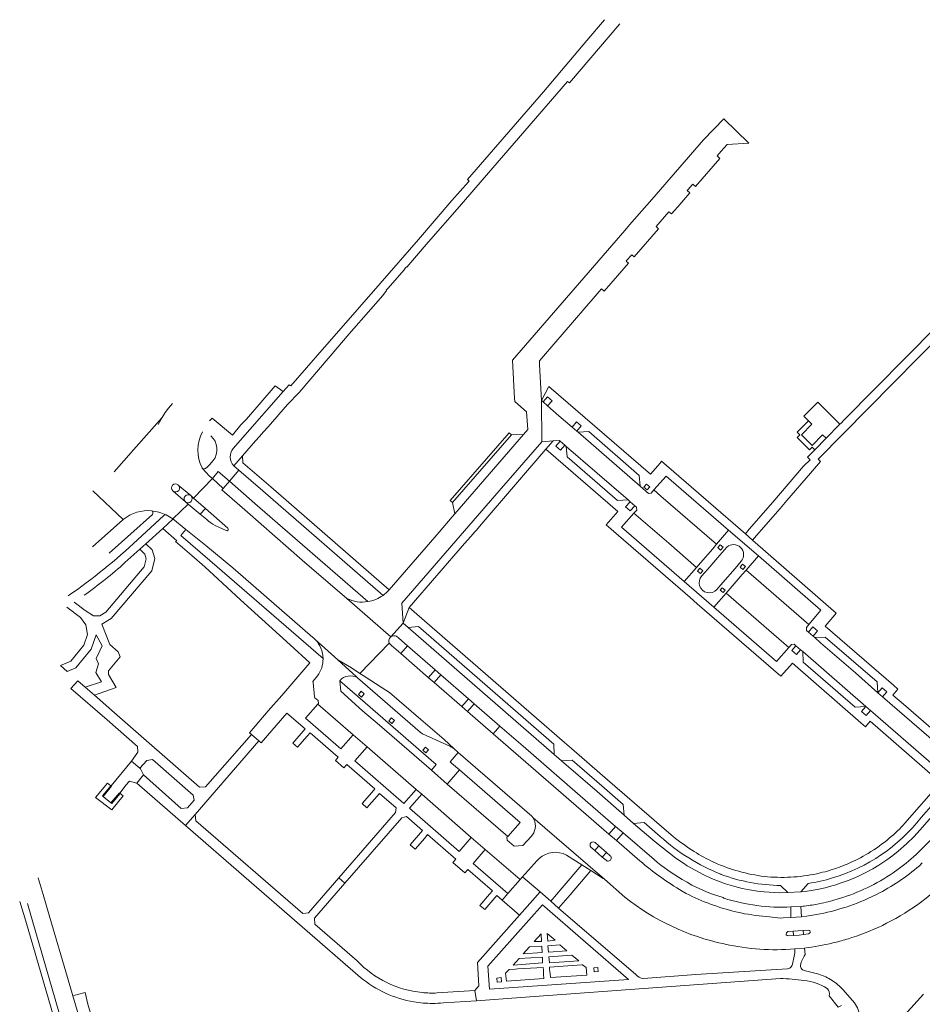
# Model space of a CAD drawing. Extents: x 152048 to 156914, y 461460 to 468786.
# Tile 58 of 256: x 155435 to 155654, y 462729 to 462969. Entities that reach past the tile are written whole.
import ezdxf

# ---------------------------------------------------------------- set-up
doc = ezdxf.new("R2010")
doc.units = 0
doc.header["$LTSCALE"] = 0.75
for name, color, linetype, lineweight in [('B-RO-VH-VERHARDING_ASFALT-GV', 251, 'CONTINUOUS', 18), ('B-RO-VH-VERHARDING_BETON-GV', 251, 'CONTINUOUS', 18), ('B-RO-VH-VERHARDING_BETONSTRAATSTEEN-GV', 251, 'CONTINUOUS', 18), ('B-RO-VH-VERHARDING_FUNDERING_ZAND-GV', 251, 'CONTINUOUS', 18), ('B-RO-VH-VERHARDING_GRASBETONSTEEN-GV', 251, 'CONTINUOUS', 18), ('B-RO-VH-VERHARDING_SIERBESTRATING-GV', 251, 'CONTINUOUS', 18), ('B-RO-VH-VERHARDING_STRAATBAKSTEEN-GV', 251, 'CONTINUOUS', 18), ('B-RO-VH-VERHARDING_TEGEL-GV', 251, 'CONTINUOUS', 18)]:
    doc.layers.add(name, color=color, linetype=linetype, lineweight=lineweight)

msp = doc.modelspace()

# ---------------------------------------------------------------- linework, layer by layer
at = {"layer": 'B-RO-VH-VERHARDING_ASFALT-GV'}
for points in [[(155458.023, 462858.647), (155462.715, 462863.999), (155469.632, 462871.88), (155470.387, 462873.037), (155471.198, 462874.156), (155472.213, 462875.294)], [(155468.713, 462870.195), (155469.632, 462871.88), (155462.715, 462863.999), (155458.023, 462858.647)], [(155473.539, 462855.49), (155473.589, 462855.447), (155476.606, 462852.868), (155477.282, 462852.281), (155481.885, 462856.995), (155481.194, 462857.629), (155479.408, 462859.557), (155479.376, 462859.591)], [(155525.169, 462818.461), (155525.239, 462818.533), (155514.58, 462827.861), (155514.559, 462827.879), (155503.74, 462837.21), (155490.43, 462848.878), (155484.196, 462854.268), (155484.479, 462854.615), (155481.885, 462856.995), (155477.282, 462852.281), (155480.199, 462849.749), (155485.632, 462844.94)], [(155476.606, 462852.868), (155473.589, 462855.447)], [(155452.695, 462840.412), (155460.062, 462846.984), (155460.145, 462847.052), (155452.772, 462854.037)], [(155452.772, 462854.037), (155460.145, 462847.052)], [(155472.263, 462847.195), (155475.988, 462850.78), (155475.324, 462851.333), (155472.359, 462853.961), (155472.239, 462854.067)], [(155472.359, 462853.961), (155475.324, 462851.333)], [(155480.491, 462847.039), (155478.943, 462848.32), (155475.988, 462850.78), (155472.263, 462847.195), (155475.41, 462844.662), (155480.282, 462840.723), (155486.88, 462835.3), (155506.34, 462818.39)], [(155485.236, 462844.37), (155482.537, 462845.597)], [(155506.907, 462817.85), (155512.384, 462812.908), (155515.681, 462810.972), (155517.746, 462809.64), (155524.886, 462816.986)], [(155580.112, 462769.012), (155578.312, 462770.572), (155550.163, 462794.962), (155543.898, 462800.39), (155542.542, 462801.565), (155535.793, 462807.412), (155534.376, 462808.64), (155527.658, 462814.46), (155525.415, 462816.404), (155524.886, 462816.986), (155517.746, 462809.64), (155518.528, 462809.136), (155523.199, 462806.123), (155524.948, 462804.995), (155532.547, 462798.411), (155538.198, 462793.562), (155540.56, 462791.36), (155541.63, 462790.434), (155559.573, 462774.907), (155559.755, 462774.655), (155565.639, 462769.63), (155577.187, 462759.637), (155582.201, 462755.271)], [(155517.09, 462739.75), (155506.8, 462748.66), (155506.7, 462750.14), (155514.102, 462758.693), (155512.63, 462759.955), (155505.26, 462751.44), (155503.83, 462751.295), (155477.82, 462773.83), (155477.65, 462775.32), (155475.359, 462772.678), (155517.93, 462735.761)], [(155574.979, 462768.507), (155575.87, 462767.728), (155577.678, 462766.146), (155578.6, 462765.34)], [(155585.82, 462764.071), (155580.112, 462769.012)], [(155576.68, 462765.017), (155574.854, 462766.601), (155573.92, 462767.41)], [(155577.601, 462764.221), (155576.68, 462765.017)], [(155654.5, 462763.581), (155653.79, 462762.891)], [(155584.84, 462736.44), (155566.055, 462752.586), (155564.15, 462754.28), (155561.572, 462756.535), (155556.593, 462750.883), (155546.33, 462739.4), (155546.68, 462733.66), (155545.729, 462732.55), (155546.12, 462730.07), (155556.87, 462730.832), (155619.977, 462735.46)], [(155597.05, 462756.14), (155596.13, 462756.681)], [(155643.39, 462755.911), (155642.15, 462755.301)], [(155609.53, 462751.601), (155609.19, 462751.67)], [(155627.83, 462750.851), (155626.32, 462750.62), (155625.14, 462750.51), (155622.515, 462750.317), (155620.64, 462750.22), (155620.13, 462750.15), (155616.63, 462750.521)], [(155632.76, 462744.131), (155633.98, 462744.421)], [(155606.29, 462743.891), (155606.54, 462743.82)], [(155623.479, 462742.658), (155625.842, 462742.886)], [(155626.029, 462741.335), (155625.842, 462742.886), (155623.479, 462742.658), (155623.49, 462741.723)], [(155624.899, 462738.656), (155625.045, 462739.474)], [(155621.718, 462737.83), (155599.426, 462736.416)], [(155629.343, 462736.52), (155626.068, 462737.365)], [(155599.426, 462736.416), (155586.7, 462735.491)], [(155538.04, 462729.561), (155546.12, 462730.07), (155545.729, 462732.55), (155536.55, 462731.96)], [(155637.988, 462729.592), (155635.252, 462732.722)], [(155631.834, 462731.285), (155634.022, 462728.529), (155634.885, 462728.943)]]:
    msp.add_lwpolyline(points, dxfattribs=at)
for points in [[(155479.376, 462859.591, -0.2410277), (155479.464, 462868.395)], [(155472.239, 462854.067, -0.9515234), (155473.539, 462855.49)], [(155473.589, 462855.447, -0.9528741), (155472.359, 462853.961)], [(155475.324, 462851.333, -0.9694623), (155476.606, 462852.868)], [(155460.145, 462847.052, -0.0051067), (155460.391, 462847.243)], [(155460.391, 462847.243, -0.182178), (155467.043, 462849.189)], [(155467.043, 462849.189, -0.074169), (155470.615, 462848.188)], [(155470.615, 462848.188, -0.0578489), (155472.263, 462847.195)], [(155482.537, 462845.597, -0.0665054), (155480.491, 462847.039)], [(155485.632, 462844.94, -0.9024991), (155485.236, 462844.37)], [(155506.34, 462818.39, -0.028009), (155506.907, 462817.85)], [(155524.886, 462816.986, -0.3191748), (155525.169, 462818.461)], [(155573.92, 462767.41, -0.9767999), (155574.979, 462768.507)], [(155578.6, 462765.34, -1.0056476), (155577.601, 462764.221)], [(155596.13, 462756.681, -0.0389846), (155585.82, 462764.071)], [(155653.79, 462762.891, -0.0619132), (155643.39, 462755.911)], [(155645.819, 462748.896, 0.0861596), (155661.985, 462760.951)], [(155609.19, 462751.67, -0.0550258), (155597.05, 462756.14)], [(155582.201, 462755.271, 0.1174821), (155606.29, 462743.891)], [(155642.15, 462755.301, -0.0340766), (155635.051, 462752.565)], [(155616.63, 462750.521, -0.0340675), (155609.53, 462751.601)], [(155635.051, 462752.565, -0.0332374), (155627.83, 462750.851)], [(155637.376, 462745.412, 0.0388342), (155645.819, 462748.896)], [(155625.842, 462742.886, 0.0299408), (155632.76, 462744.131)], [(155633.98, 462744.421, 0.0149478), (155637.376, 462745.412)], [(155606.54, 462743.82, 0.0734386), (155623.479, 462742.658)], [(155623.49, 462741.723, -0.0543351), (155622.768, 462738.591)], [(155532.847, 462732.065, -0.1781423), (155517.09, 462739.75)], [(155625.045, 462739.474, -0.0257082), (155626.029, 462741.335)], [(155622.768, 462738.591, -0.2887512), (155621.718, 462737.83)], [(155626.068, 462737.365, -0.4333159), (155624.899, 462738.656)], [(155517.93, 462735.761, 0.1339619), (155530.883, 462729.8)], [(155586.7, 462735.491, -0.21332), (155584.84, 462736.44)], [(155619.977, 462735.46, -0.0353346), (155625.724, 462735.003)], [(155625.724, 462735.003, -0.1195601), (155631.362, 462733.031)], [(155632.574, 462735.006, 0.0673344), (155629.343, 462736.52)], [(155635.252, 462732.722, 0.0669346), (155632.574, 462735.006)], [(155631.362, 462733.031, -0.2738814), (155631.834, 462731.285)], [(155530.883, 462729.8, 0.0414018), (155535.353, 462729.433)], [(155536.55, 462731.96, -0.0364506), (155532.847, 462732.065)], [(155535.353, 462729.433, 0.0260454), (155538.04, 462729.561)], [(155639.191, 462725.956, 0.1790931), (155637.988, 462729.592)]]:
    msp.add_lwpolyline(points, format="xyb", dxfattribs=at)
for points in [[(155491.361, 462794.817), (155480.21, 462782.07), (155478.75, 462782.03), (155458.084, 462800.071), (155453.198, 462804.336), (155450.977, 462806.274), (155449.155, 462807.865), (155447.445, 462806.004), (155456.266, 462798.34), (155458.969, 462795.992), (155463.69, 462791.89), (155463.75, 462790.53), (155462.198, 462788.274), (155464.201, 462786.645), (155465.94, 462788.51), (155467.288, 462788.69), (155477.24, 462780.08), (155477.45, 462778.84), (155475.81, 462776.94), (155474.32, 462776.83), (155465.118, 462784.954), (155463.514, 462782.971), (155475.359, 462772.678), (155477.65, 462775.32), (155493.151, 462793.247)], [(155549.25, 462732.87), (155548.86, 462738.48), (155562.15, 462753.39), (155583.07, 462735.28)], [(155623.087, 462747.014), (155625.498, 462747.168), (155626.794, 462747.263), (155627.119, 462747.113), (155627.246, 462746.841), (155627.207, 462746.668), (155627.109, 462746.513), (155626.819, 462746.315), (155625.576, 462746.166), (155624.519, 462746.04), (155623.175, 462745.948), (155622.064, 462745.871), (155621.633, 462745.945), (155621.429, 462746.097), (155621.365, 462746.283), (155621.436, 462746.558), (155621.617, 462746.781), (155621.828, 462746.879)]]:
    msp.add_lwpolyline(points, close=True, dxfattribs=at)
at = {"layer": 'B-RO-VH-VERHARDING_BETON-GV'}
msp.add_lwpolyline([(155540.56, 462791.36), (155538.198, 462793.562), (155532.547, 462798.411), (155524.948, 462804.995), (155523.199, 462806.123), (155518.528, 462809.136), (155517.746, 462809.64), (155515.681, 462810.972), (155512.384, 462812.908), (155516.933, 462808.803), (155517.15, 462808.61), (155532.41, 462795.4), (155532.95, 462794.98), (155539.79, 462791.84), (155539.887, 462791.786)], dxfattribs=at)
msp.add_lwpolyline([(155539.887, 462791.786, -0.0243599), (155540.56, 462791.36)], format="xyb", dxfattribs=at)
at = {"layer": 'B-RO-VH-VERHARDING_BETONSTRAATSTEEN-GV'}
for points in [[(155514.58, 462827.861), (155525.239, 462818.533), (155525.252, 462818.522), (155528.29, 462821.84), (155527.955, 462826.725), (155551.63, 462853.99), (155561.965, 462865.975), (155561.915, 462875.999), (155561.455, 462884.619), (155561.4, 462885.66), (155562.381, 462886.795), (155574.928, 462901.315), (155575.909, 462902.45), (155576.493, 462903.126), (155577.174, 462902.533), (155583.09, 462909.342), (155582.5, 462909.86), (155582.685, 462910.074), (155583.667, 462911.208), (155583.86, 462911.43), (155584.455, 462910.913), (155590.38, 462917.745), (155589.78, 462918.27), (155590.759, 462919.406), (155592.9, 462921.89), (155593.514, 462921.352), (155595.03, 462923.05), (155597.961, 462926.463), (155597.34, 462927.01), (155597.573, 462927.28), (155598.553, 462928.416), (155598.72, 462928.61), (155599.362, 462928.043), (155605.26, 462934.853), (155604.6, 462935.43), (155605.584, 462936.562), (155607.026, 462938.223), (155612.328, 462938.536), (155606.276, 462944.457), (155601.27, 462939.34), (155588.715, 462924.87), (155583.338, 462918.671)], [(155583.338, 462918.671), (155582.196, 462917.351), (155554.83, 462885.79), (155555.35, 462876.469), (155555.39, 462875.75), (155558.29, 462873.23), (155558.58, 462868.941), (155557.501, 462867.693), (155540.857, 462848.448), (155540.202, 462847.693), (155537.011, 462844.018), (155524.825, 462829.95)], [(155480.161, 462859.488), (155480.705, 462859.889), (155481.213, 462860.337), (155482.045, 462861.366)], [(155479.376, 462859.591), (155479.408, 462859.557)], [(155473.589, 462855.447), (155473.539, 462855.49)], [(155472.239, 462854.067), (155472.359, 462853.961)], [(155485.632, 462844.94), (155480.199, 462849.749), (155478.943, 462848.32), (155480.491, 462847.039)], [(155482.537, 462845.597), (155485.236, 462844.37)], [(155605.283, 462838.409), (155606.96, 462840.34)], [(155600.89, 462833.35), (155602.343, 462835.024), (155605.283, 462838.409)], [(155610.45, 462836.901), (155608.959, 462835.173), (155606.026, 462831.774), (155604.53, 462830.04)], [(155663.224, 462788.035), (155644.843, 462803.973), (155643.71, 462804.956), (155638.217, 462809.772), (155629.76, 462817.101), (155628.393, 462818.34), (155627.939, 462818.73), (155626.801, 462819.707), (155626.366, 462820.08), (155626.33, 462820.78), (155626.94, 462821.512), (155611.652, 462834.739), (155610.735, 462833.68), (155610.726, 462833.67), (155607.776, 462830.3), (155606.791, 462829.158), (155622.033, 462815.92), (155622.7, 462816.68), (155623.371, 462816.716), (155623.764, 462816.375), (155624.896, 462815.391), (155625.42, 462814.936), (155640.78, 462801.626), (155641.912, 462800.641), (155660.289, 462784.649)], [(155565.006, 462789.954), (155529.48, 462820.833), (155528.29, 462821.84), (155525.252, 462818.522)], [(155526.66, 462818.67), (155527.25, 462818.2), (155529.327, 462816.391), (155536.03, 462810.553), (155537.443, 462809.322), (155544.18, 462803.453), (155545.533, 462802.275), (155551.783, 462796.831), (155557.41, 462791.93), (155573.151, 462778.294), (155579.904, 462772.444), (155581.738, 462770.86), (155589.3, 462764.39)], [(155517.15, 462808.61), (155516.933, 462808.803), (155512.384, 462812.908), (155506.907, 462817.85)], [(155508.784, 462813.296), (155508.789, 462813.211)], [(155507.44, 462809.06), (155506.33, 462807.72), (155506.358, 462807.462), (155506.735, 462803.98), (155506.76, 462803.74), (155507.59, 462803.04), (155507.65, 462802.33), (155507.528, 462802.192), (155516.086, 462794.74), (155519.493, 462791.776), (155531.418, 462781.438), (155532.769, 462780.284), (155544.835, 462769.799)], [(155559.707, 462770.437), (155559.357, 462770.028), (155557.4, 462767.81), (155555.22, 462767.68), (155553.553, 462769.133), (155553.51, 462769.83), (155553.678, 462770.02), (155538.962, 462782.735), (155535.15, 462786.136), (155522.519, 462797.079), (155518.368, 462800.581), (155513.088, 462805.323), (155512.88, 462807.87)], [(155659.763, 462778.2), (155653.937, 462771.559), (155652.48, 462770.03), (155650.644, 462768.243), (155648.631, 462766.443), (155647.32, 462765.381), (155645.862, 462764.301), (155643.946, 462763.021), (155642.457, 462762.132), (155640.8, 462761.239), (155638.808, 462760.292), (155636.684, 462759.399), (155634.8, 462758.701), (155633.222, 462758.203), (155632.497, 462757.972), (155630.862, 462757.541), (155628.924, 462757.114), (155626.008, 462756.625), (155624.972, 462756.533), (155621.828, 462756.353), (155619.706, 462756.319), (155616.057, 462756.514), (155614.444, 462756.697), (155612.471, 462757.017), (155610.684, 462757.385), (155608.888, 462757.839), (155606.662, 462758.514), (155604.942, 462759.119), (155603.222, 462759.817), (155601.217, 462760.754), (155599.257, 462761.781), (155597.342, 462762.892), (155596.404, 462763.483), (155594.573, 462764.723), (155589.542, 462768.67), (155584.29, 462773.196), (155581.98, 462775.219), (155575.417, 462780.914), (155566.78, 462788.416), (155565.006, 462789.954)], [(155568.02, 462765.49), (155571.736, 462763.117), (155573.93, 462761.716), (155576.903, 462759.818), (155577.187, 462759.637), (155565.639, 462769.63), (155559.755, 462774.655)], [(155544.835, 462769.799), (155548.243, 462766.863), (155556.715, 462759.517), (155557.236, 462760.104), (155560.156, 462763.394), (155560.835, 462764.159)], [(155573.92, 462767.41), (155574.854, 462766.601), (155575.87, 462767.728), (155574.979, 462768.507)], [(155647.45, 462761.171), (155648.65, 462762.051)], [(155606.05, 462755.141), (155606.22, 462755.011)], [(155628.61, 462753.491), (155630.04, 462753.771)], [(155622.57, 462752.87), (155624.96, 462753.011)]]:
    msp.add_lwpolyline(points, dxfattribs=at)
for points in [[(155600.593, 462836.533), (155603.53, 462839.92), (155603.523, 462839.93), (155604.469, 462841.031), (155590.919, 462852.732), (155589.253, 462854.239), (155588.57, 462853.45), (155587.926, 462853.416), (155585.876, 462855.193), (155570.782, 462868.27), (155570.456, 462868.552), (155569.32, 462869.531), (155566.12, 462872.29), (155563.4, 462874.689), (155562.275, 462875.681), (155561.915, 462875.999), (155561.965, 462865.975), (155564.776, 462866.189), (155566.24, 462866.3), (155566.439, 462866.128), (155567.573, 462865.147), (155567.936, 462864.833), (155582.966, 462851.806), (155583.448, 462851.389), (155584.583, 462850.408), (155584.986, 462850.06), (155585.05, 462849.37), (155584.36, 462848.578), (155592.831, 462841.27), (155599.579, 462835.408), (155600.567, 462836.55)], [(155540.293, 462851.191), (155540.857, 462848.448), (155557.501, 462867.693), (155554.642, 462867.648)], [(155603.53, 462839.92), (155600.593, 462836.533), (155600.567, 462836.55), (155599.579, 462835.408), (155599.553, 462835.378), (155596.616, 462831.986), (155603.826, 462825.72), (155606.791, 462829.158), (155607.776, 462830.3), (155610.726, 462833.67), (155610.735, 462833.68), (155611.652, 462834.739), (155614.643, 462838.19), (155607.41, 462844.46), (155604.469, 462841.031), (155603.523, 462839.93)], [(155605.35, 462840.9), (155606.04, 462840.31), (155605.45, 462839.63), (155604.76, 462840.22)], [(155601.11, 462834.61), (155600.53, 462833.93), (155599.84, 462834.52), (155600.43, 462835.2)], [(155610.17, 462835.47), (155610.77, 462836.2), (155611.47, 462835.63), (155610.86, 462834.9)], [(155606.05, 462829.3), (155605.34, 462829.87), (155605.84, 462830.49), (155606.55, 462829.92)], [(155457.222, 462778.173), (155459.25, 462780.647), (155459.342, 462780.571), (155460.948, 462782.529), (155461.581, 462783.301), (155461.689, 462783.433), (155463.514, 462782.971), (155465.118, 462784.954), (155464.395, 462786.487), (155464.201, 462786.645), (155462.198, 462788.274), (155457.246, 462782.279), (155457.35, 462782.204), (155455.323, 462779.732)], [(155549.25, 462732.87), (155583.07, 462735.28), (155562.15, 462753.39), (155548.86, 462738.48)], [(155623.087, 462747.014), (155621.828, 462746.879), (155621.617, 462746.781), (155621.436, 462746.558), (155621.365, 462746.283), (155621.429, 462746.097), (155621.633, 462745.945), (155622.064, 462745.871), (155623.175, 462745.948)], [(155625.576, 462746.166), (155626.819, 462746.315), (155627.109, 462746.513), (155627.207, 462746.668), (155627.246, 462746.841), (155627.119, 462747.113), (155626.794, 462747.263), (155625.498, 462747.168)], [(155561.907, 462744.511), (155560.117, 462744.448), (155561.805, 462746.33)], [(155563.461, 462744.593), (155563.307, 462746.39), (155565.186, 462744.768)], [(155557.456, 462741.481), (155559.012, 462743.199), (155561.949, 462743.372), (155562.034, 462741.791)], [(155568.102, 462742.21), (155563.622, 462741.845), (155563.473, 462743.448), (155566.342, 462743.629)], [(155562.115, 462740.638), (155562.111, 462739.252), (155555.009, 462738.732), (155556.444, 462740.372)], [(155563.818, 462739.301), (155563.713, 462740.742), (155569.263, 462741.171), (155570.987, 462739.764)], [(155562.351, 462737.487), (155562.412, 462736.489), (155562.472, 462735.491), (155553.367, 462734.86), (155553.175, 462736.762), (155554.042, 462737.708), (155555.474, 462737.791), (155556.139, 462737.83), (155562.309, 462738.19)], [(155563.887, 462737.705), (155563.839, 462738.265), (155569.473, 462738.65), (155571.697, 462738.802), (155571.877, 462738.814), (155572.765, 462738.153), (155572.947, 462736.299), (155564.057, 462735.712), (155563.972, 462736.709)], [(155574.724, 462737.108), (155574.63, 462738.103), (155575.626, 462738.197), (155575.719, 462737.201)], [(155551.155, 462734.599), (155551.061, 462735.594), (155552.057, 462735.688), (155552.15, 462734.692)]]:
    msp.add_lwpolyline(points, close=True, dxfattribs=at)
for points in [[(155479.464, 462868.395, 0.2410277), (155479.376, 462859.591)], [(155482.045, 462861.366, 0.4002772), (155481.495, 462867.417)], [(155479.408, 462859.557, 0.3625479), (155480.161, 462859.488)], [(155473.539, 462855.49, 0.9515234), (155472.239, 462854.067)], [(155472.359, 462853.961, 0.9528741), (155473.589, 462855.447)], [(155476.606, 462852.868, 0.9694623), (155475.324, 462851.333)], [(155475.324, 462851.333, 0.9730471), (155476.606, 462852.868)], [(155480.491, 462847.039, 0.0665054), (155482.537, 462845.597)], [(155485.236, 462844.37, 0.9024991), (155485.632, 462844.94)], [(155606.96, 462840.34, -0.9399636), (155610.45, 462836.901)], [(155604.53, 462830.04, -1.0071917), (155600.89, 462833.35)], [(155519.672, 462827.089, -0.1582817), (155514.58, 462827.861)], [(155523.368, 462828.626, -0.1247573), (155519.672, 462827.089)], [(155524.825, 462829.95, -0.0507056), (155523.368, 462828.626)], [(155525.252, 462818.522, -0.3110766), (155526.66, 462818.67)], [(155506.907, 462817.85, -0.1868105), (155508.784, 462813.296)], [(155508.789, 462813.211, -0.1635989), (155507.44, 462809.06)], [(155512.88, 462807.87, -0.363428), (155517.15, 462808.61)], [(155559.755, 462774.655, -0.321955), (155559.707, 462770.437)], [(155648.65, 462762.051, 0.0605631), (155657.96, 462770.871)], [(155574.979, 462768.507, 0.9767999), (155573.92, 462767.41)], [(155561.32, 462764.645, -0.3111763), (155568.02, 462765.49)], [(155560.835, 462764.159, -0.0298672), (155561.32, 462764.645)], [(155589.3, 462764.39, 0.0453307), (155596.111, 462759.551)], [(155634.295, 462754.901, 0.0740629), (155647.45, 462761.171)], [(155596.111, 462759.551, 0.0645993), (155606.05, 462755.141)], [(155606.22, 462755.011, 0.0885056), (155622.57, 462752.87)], [(155630.04, 462753.771, 0.0225328), (155634.295, 462754.901)], [(155624.96, 462753.011, 0.0192062), (155628.61, 462753.491)]]:
    msp.add_lwpolyline(points, format="xyb", dxfattribs=at)
at = {"layer": 'B-RO-VH-VERHARDING_FUNDERING_ZAND-GV'}
for points in [[(155446.485, 462825.753), (155449.774, 462823.244), (155451.094, 462821.437), (155451.528, 462819.144), (155450.614, 462816.536), (155447.441, 462812.658), (155444.924, 462811.548), (155446.59, 462810.097), (155448.684, 462811.02), (155452.384, 462815.541), (155453.593, 462818.99), (155455.05, 462816.374), (155453.636, 462813.268), (155454.201, 462811.944), (155453.536, 462809.908), (155454.928, 462807.561), (155450.977, 462806.274), (155453.198, 462804.336), (155458.447, 462806.208), (155456.641, 462809.413), (155456.587, 462810.256), (155459.459, 462813.645), (155458.947, 462814.922), (155456.916, 462816.699), (155455.02, 462821.602), (155457.289, 462823.006), (155467.172, 462834.597), (155467.848, 462837.541), (155467.262, 462839.659), (155465.699, 462841.177), (155464.208, 462839.824)], [(155464.208, 462839.824), (155465.471, 462838.597), (155465.776, 462837.495), (155465.324, 462835.526), (155455.966, 462824.55), (155454.475, 462823.628), (155452.952, 462823.673), (155450.906, 462824.907), (155448.228, 462826.95)]]:
    msp.add_lwpolyline(points, dxfattribs=at)
at = {"layer": 'B-RO-VH-VERHARDING_GRASBETONSTEEN-GV'}
msp.add_lwpolyline([(155457.222, 462778.173), (155455.323, 462779.732), (155455.131, 462779.89), (155457.153, 462782.347), (155456.335, 462782.937), (155453.484, 462779.458), (155457.435, 462776.457), (155460.217, 462779.855), (155459.444, 462780.488), (155457.417, 462778.014)], close=True, dxfattribs=at)
at = {"layer": 'B-RO-VH-VERHARDING_SIERBESTRATING-GV'}
for points in [[(155606.96, 462840.34), (155605.283, 462838.409), (155602.343, 462835.024), (155600.89, 462833.35)], [(155604.53, 462830.04), (155606.026, 462831.774), (155608.959, 462835.173), (155610.45, 462836.901)]]:
    msp.add_lwpolyline(points, dxfattribs=at)
for points in [[(155610.45, 462836.901, 0.9399636), (155606.96, 462840.34)], [(155600.89, 462833.35, 1.0071917), (155604.53, 462830.04)]]:
    msp.add_lwpolyline(points, format="xyb", dxfattribs=at)
at = {"layer": 'B-RO-VH-VERHARDING_STRAATBAKSTEEN-GV'}
for points in [[(155436.903, 462753.75), (155438.075, 462749.723), (155459.82, 462674.58), (155460.909, 462670.811), (155465.48, 462672.145), (155464.32, 462676.01), (155447.965, 462731.252), (155446.634, 462735.748), (155442.33, 462750.287), (155440.691, 462755.935), (155439.523, 462759.961)], [(155654.754, 462731.652), (155644.835, 462720.663)]]:
    msp.add_lwpolyline(points, dxfattribs=at)
at = {"layer": 'B-RO-VH-VERHARDING_TEGEL-GV'}
for points in [[(155577.195, 462968.559), (155572.887, 462963.539), (155562.371, 462951.03), (155543.894, 462929.685), (155544.295, 462929.278), (155544.138, 462929.105), (155540.136, 462924.612), (155531.971, 462915.121), (155522.684, 462904.419), (155513.198, 462893.532), (155508.598, 462888.28), (155500.919, 462879.522), (155500.523, 462879.792), (155499.07, 462878.14), (155486.943, 462864.313)], [(155487.063, 462860.124), (155489.177, 462862.52), (155492.324, 462866.15), (155493.37, 462867.23), (155494.334, 462868.336), (155495.435, 462869.599), (155500.138, 462874.995), (155502.948, 462877.92), (155510.489, 462886.76), (155515.131, 462892.175), (155520.404, 462898.189), (155523.289, 462901.506), (155524.216, 462902.691), (155524.252, 462902.737), (155524.111, 462902.826), (155524.637, 462903.328), (155528.507, 462907.719), (155528.514, 462907.729), (155528.843, 462908.251), (155529.09, 462908.496), (155529.119, 462908.441), (155534.37, 462914.462), (155534.425, 462914.525), (155541.933, 462923.137), (155541.952, 462923.158), (155545.964, 462927.759), (155550.093, 462932.532), (155550.048, 462932.571), (155568.25, 462953.56), (155568.73, 462953.22), (155580.938, 462967.527)], [(155657.971, 462893.979), (155635.537, 462871.316), (155634.66, 462870.43), (155634.46, 462870.25), (155631.09, 462866.81), (155628.336, 462864.006), (155628.36, 462863.98), (155627.71, 462863.35), (155626.599, 462862.245), (155627.25, 462861.59), (155625.64, 462859.99), (155618.143, 462851.291), (155612.43, 462844.713), (155611.52, 462843.541), (155613.2, 462842.06), (155614.213, 462843.19), (155619.902, 462849.766), (155621.568, 462851.692), (155627.285, 462858.305), (155628.77, 462860.05), (155629.754, 462861.196), (155629.18, 462861.74), (155659.658, 462892.567)], [(155486.943, 462864.313), (155499.07, 462878.14), (155497.172, 462879.588), (155490.15, 462871.486), (155488.83, 462870.034), (155486.75, 462867.55), (155481.858, 462871.713), (155481.214, 462871.022)], [(155664.51, 462789.567), (155649.958, 462802.206), (155649.895, 462802.131), (155647.31, 462804.34), (155648.575, 462805.837), (155647.5, 462806.78), (155630.86, 462821.17), (155633.23, 462823.916), (155633.59, 462824.332), (155613.2, 462842.06), (155611.52, 462843.541), (155591.103, 462861.211), (155590.72, 462860.77), (155588.37, 462858.11), (155563.695, 462879.4), (155561.915, 462875.999), (155562.275, 462875.681), (155563.342, 462876.918), (155564.478, 462875.938), (155563.4, 462874.689), (155566.12, 462872.29), (155569.32, 462869.531), (155570.412, 462870.798), (155571.548, 462869.818), (155570.456, 462868.552), (155570.782, 462868.27), (155573.4, 462868.42), (155585.63, 462857.77), (155585.876, 462855.193), (155587.926, 462853.416), (155588.57, 462853.45), (155589.253, 462854.239), (155592.18, 462857.62), (155607.41, 462844.46), (155614.643, 462838.19), (155629.84, 462824.99), (155626.94, 462821.512), (155626.33, 462820.78), (155626.366, 462820.08), (155626.801, 462819.707), (155627.862, 462820.938), (155628.998, 462819.958), (155627.939, 462818.73), (155628.393, 462818.34), (155630.9, 462818.48), (155643.51, 462807.56), (155643.71, 462804.956), (155644.748, 462806.16), (155645.884, 462805.18), (155644.843, 462803.973), (155663.224, 462788.035)], [(155660.289, 462784.649), (155641.912, 462800.641), (155640.829, 462799.389), (155639.694, 462800.37), (155640.78, 462801.626), (155638.16, 462801.44), (155625.56, 462812.38), (155625.42, 462814.936), (155624.896, 462815.391), (155623.877, 462814.212), (155622.742, 462815.193), (155623.764, 462816.375), (155623.371, 462816.716), (155622.7, 462816.68), (155622.033, 462815.92), (155619.04, 462812.51), (155603.826, 462825.72), (155596.616, 462831.986), (155581.39, 462845.17), (155584.36, 462848.578), (155585.05, 462849.37), (155584.986, 462850.06), (155584.583, 462850.408), (155583.497, 462849.152), (155582.362, 462850.133), (155583.448, 462851.389), (155582.966, 462851.806), (155580.41, 462851.66), (155568.11, 462862.29), (155567.936, 462864.833), (155567.573, 462865.147), (155566.497, 462863.902), (155565.362, 462864.883), (155566.439, 462866.128), (155566.24, 462866.3), (155564.776, 462866.189), (155562.995, 462864.12), (155580.45, 462848.97), (155577.66, 462845.77), (155598.08, 462828.06), (155599.738, 462826.598), (155620.133, 462808.982), (155622.96, 462812.14), (155639.54, 462797.6), (155640.652, 462796.625), (155641.86, 462798.01), (155644.339, 462795.817), (155658.96, 462783.1)], [(155482.045, 462861.366), (155481.213, 462860.337), (155480.705, 462859.889), (155480.161, 462859.488)], [(155524.825, 462829.95), (155496.05, 462854.979), (155489.254, 462860.827), (155489.177, 462862.52), (155487.063, 462860.124), (155488.323, 462859.038)], [(155479.408, 462859.557), (155481.194, 462857.629), (155481.885, 462856.995), (155483.306, 462858.75), (155486.002, 462856.343)], [(155486.002, 462856.343), (155488.323, 462859.038), (155487.063, 462860.124)], [(155523.368, 462828.626), (155494.149, 462854.019), (155488.323, 462859.038), (155486.002, 462856.343), (155492.213, 462850.955), (155519.672, 462827.089)], [(155488.323, 462859.038), (155494.149, 462854.019), (155523.368, 462828.626)], [(155478.943, 462848.32), (155480.199, 462849.749), (155477.282, 462852.281), (155476.606, 462852.868)], [(155475.324, 462851.333), (155475.988, 462850.78), (155478.943, 462848.32)], [(155467.301, 462848.304), (155456.764, 462838.851)], [(155460.62, 462836.568), (155464.208, 462839.824), (155465.699, 462841.177), (155469.803, 462844.901), (155472.219, 462847.154), (155472.263, 462847.195)], [(155463.66, 462842.129), (155470.1, 462848.034)], [(155470.1, 462848.034), (155463.66, 462842.129)], [(155508.789, 462813.211), (155508.784, 462813.296), (155481.25, 462837.093), (155474.219, 462843.203), (155475.41, 462844.662), (155472.263, 462847.195), (155472.219, 462847.154), (155469.803, 462844.901), (155473.208, 462841.898), (155472.922, 462841.705), (155476.889, 462838.275), (155480.037, 462835.553), (155487.566, 462828.586), (155488.688, 462827.568), (155500.817, 462816.57), (155505.59, 462812.24), (155498.75, 462804.312), (155495.476, 462800.518), (155490.91, 462795.226), (155491.361, 462794.817), (155493.151, 462793.247), (155493.71, 462792.77), (155499.98, 462800), (155504.41, 462796.18), (155501.44, 462792.71), (155502.594, 462791.724), (155504.94, 462794.414), (155505.67, 462795.22), (155512.48, 462789.29), (155511.775, 462788.47), (155513.824, 462786.688), (155514.54, 462787.52), (155521.4, 462781.56), (155520.67, 462780.735), (155518.28, 462777.988), (155519.45, 462776.94), (155522.53, 462780.46), (155526.57, 462776.98), (155526.43, 462775.845), (155512.63, 462759.955), (155514.102, 462758.693), (155527.925, 462774.56), (155529.06, 462774.84), (155532.97, 462771.43), (155529.95, 462767.97), (155531.151, 462766.923), (155533.51, 462769.637), (155534.21, 462770.45), (155541.05, 462764.52), (155540.348, 462763.686), (155543.264, 462761.149), (155543.984, 462761.977), (155549.969, 462756.788), (155549.24, 462755.949), (155546.897, 462753.252), (155548.09, 462752.22), (155551.07, 462755.67), (155552.349, 462754.562)], [(155593.886, 462770.019), (155592.88, 462770.86), (155577.933, 462783.812), (155569.22, 462791.36), (155567.488, 462792.892), (155529.746, 462825.643), (155528.29, 462821.84), (155529.48, 462820.833), (155531.99, 462821.04), (155564.9, 462792.45), (155565.006, 462789.954), (155566.78, 462788.416), (155569.39, 462788.53), (155576.604, 462782.279), (155581.77, 462777.8), (155581.98, 462775.219), (155584.29, 462773.196), (155586.83, 462773.38), (155590.731, 462770.041)], [(155552.349, 462754.562), (155553.689, 462756.111), (155545.27, 462763.46), (155548.243, 462766.863), (155544.835, 462769.799), (155541.858, 462766.389), (155529.8, 462776.86), (155532.769, 462780.284), (155531.418, 462781.438), (155528.45, 462778.06), (155516.51, 462788.38), (155519.493, 462791.776), (155516.086, 462794.74), (155513.129, 462791.33), (155504.51, 462798.77), (155507.528, 462802.192), (155507.65, 462802.33), (155507.59, 462803.04), (155506.76, 462803.74), (155506.735, 462803.98), (155506.358, 462807.462), (155506.33, 462807.72), (155507.44, 462809.06)], [(155512.88, 462807.87), (155536.33, 462787.53), (155535.15, 462786.136), (155538.962, 462782.735), (155541.951, 462786.196), (155540.02, 462787.867), (155539.678, 462788.165), (155541.63, 462790.434), (155540.56, 462791.36)], [(155539.887, 462791.786), (155539.79, 462791.84), (155532.95, 462794.98), (155532.41, 462795.4), (155517.15, 462808.61)], [(155654.2, 462774.591), (155657.21, 462778.04), (155659.763, 462778.2), (155660.89, 462779.49), (155660.61, 462784.37), (155660.289, 462784.649), (155658.96, 462783.1), (155650.29, 462773.26)], [(155626.78, 462758.591), (155624.972, 462756.533), (155626.008, 462756.625), (155628.924, 462757.114), (155630.862, 462757.541), (155632.497, 462757.972), (155633.222, 462758.203), (155634.8, 462758.701), (155636.684, 462759.399), (155638.808, 462760.292), (155640.8, 462761.239), (155642.457, 462762.132), (155643.946, 462763.021), (155645.862, 462764.301), (155647.32, 462765.381), (155648.631, 462766.443), (155650.644, 462768.243), (155652.48, 462770.03), (155653.937, 462771.559), (155659.763, 462778.2), (155657.21, 462778.04), (155654.2, 462774.591)], [(155590.731, 462770.041), (155586.83, 462773.38), (155584.29, 462773.196), (155589.542, 462768.67), (155594.573, 462764.723), (155596.404, 462763.483), (155597.342, 462762.892), (155599.257, 462761.781), (155601.217, 462760.754), (155603.222, 462759.817), (155604.942, 462759.119), (155606.662, 462758.514), (155608.888, 462757.839), (155610.684, 462757.385), (155612.471, 462757.017), (155614.444, 462756.697), (155616.057, 462756.514), (155619.706, 462756.319), (155621.828, 462756.353), (155620.05, 462758.111)], [(155578.6, 462765.34), (155577.678, 462766.146), (155576.68, 462765.017), (155577.601, 462764.221)], [(155604.654, 462763.366), (155603.79, 462763.74), (155603.711, 462763.781)], [(155605.6, 462760.796), (155605.5, 462760.861)], [(155605.5, 462760.861), (155605.6, 462760.796)], [(155624.972, 462756.533), (155626.78, 462758.591)], [(155620.05, 462758.111), (155621.828, 462756.353), (155624.972, 462756.533)], [(155435.019, 462754.195), (155436.477, 462749.436), (155443.272, 462726.347), (155443.614, 462725.184), (155458.69, 462673.95), (155463.578, 462657.345), (155464.774, 462657.699), (155464.44, 462658.829), (155464.313, 462658.791), (155461.12, 462669.63), (155461.26, 462669.671), (155460.909, 462670.811), (155459.82, 462674.58), (155438.075, 462749.723), (155436.903, 462753.75)]]:
    msp.add_lwpolyline(points, dxfattribs=at)
for points in [[(155626.85, 462871.06), (155627.66, 462870.21), (155625.15, 462867.61), (155627.71, 462865.05), (155630.25, 462867.65), (155631.09, 462866.81), (155634.46, 462870.25), (155629.06, 462875.61), (155625.68, 462872.19)], [(155626.85, 462871.06), (155624.08, 462868.257), (155624.71, 462867.65), (155624.08, 462867), (155627.09, 462864), (155627.74, 462864.63), (155628.336, 462864.006), (155631.09, 462866.81), (155630.25, 462867.65), (155627.71, 462865.05), (155625.15, 462867.61), (155627.66, 462870.21)], [(155543.206, 462841.21), (155544.71, 462842.95), (155545.7, 462844.08), (155546.061, 462844.494), (155547.21, 462845.81), (155562.995, 462864.12), (155564.776, 462866.189), (155561.965, 462865.975), (155551.63, 462853.99), (155527.955, 462826.725), (155528.29, 462821.84), (155529.746, 462825.643)], [(155554.642, 462867.648), (155554.077, 462868.141), (155539.728, 462851.684), (155540.293, 462851.191)], [(155570.782, 462868.27), (155585.876, 462855.193), (155585.63, 462857.77), (155573.4, 462868.42)], [(155567.936, 462864.833), (155568.11, 462862.29), (155580.41, 462851.66), (155582.966, 462851.806)], [(155486.002, 462856.343), (155483.306, 462858.75), (155481.885, 462856.995), (155484.479, 462854.615)], [(155607.41, 462844.46), (155592.18, 462857.62), (155589.253, 462854.239), (155590.919, 462852.732), (155604.469, 462841.031)], [(155586.808, 462854.914), (155587.465, 462855.668), (155588.219, 462855.012), (155587.562, 462854.257)], [(155584.36, 462848.578), (155581.39, 462845.17), (155596.616, 462831.986), (155599.553, 462835.378), (155599.579, 462835.408), (155592.831, 462841.27)], [(155611.652, 462834.739), (155626.94, 462821.512), (155629.84, 462824.99), (155614.643, 462838.19)], [(155622.033, 462815.92), (155606.791, 462829.158), (155603.826, 462825.72), (155619.04, 462812.51)], [(155529.48, 462820.833), (155565.006, 462789.954), (155564.9, 462792.45), (155531.99, 462821.04)], [(155628.393, 462818.34), (155629.76, 462817.101), (155638.217, 462809.772), (155643.71, 462804.956), (155643.51, 462807.56), (155630.9, 462818.48)], [(155536.03, 462810.553), (155529.327, 462816.391), (155527.658, 462814.46), (155534.376, 462808.64), (155534.385, 462808.65)], [(155640.78, 462801.626), (155625.42, 462814.936), (155625.56, 462812.38), (155638.16, 462801.44)], [(155542.542, 462801.565), (155542.558, 462801.583), (155544.18, 462803.453), (155537.443, 462809.322), (155535.803, 462807.424), (155535.793, 462807.412)], [(155535.15, 462786.136), (155536.33, 462787.53), (155512.88, 462807.87), (155513.088, 462805.323), (155518.368, 462800.581), (155522.519, 462797.079)], [(155517.384, 462804.546), (155518.041, 462805.3), (155518.795, 462804.643), (155518.138, 462803.889)], [(155516.086, 462794.74), (155507.528, 462802.192), (155504.51, 462798.77), (155513.129, 462791.33)], [(155550.163, 462794.962), (155550.175, 462794.976), (155551.783, 462796.831), (155545.533, 462802.275), (155543.913, 462800.407), (155543.898, 462800.39)], [(155524.752, 462798.129), (155525.409, 462798.883), (155526.163, 462798.226), (155525.506, 462797.472)], [(155531.418, 462781.438), (155519.493, 462791.776), (155516.51, 462788.38), (155528.45, 462778.06)], [(155533.039, 462790.962), (155533.696, 462791.716), (155534.45, 462791.059), (155533.793, 462790.305)], [(155576.604, 462782.279), (155569.39, 462788.53), (155566.78, 462788.416), (155575.417, 462780.914), (155581.98, 462775.219), (155581.77, 462777.8)], [(155538.962, 462782.735), (155553.678, 462770.02), (155556.69, 462773.44), (155541.951, 462786.196)], [(155532.769, 462780.284), (155529.8, 462776.86), (155541.858, 462766.389), (155544.835, 462769.799)], [(155578.312, 462770.572), (155580.112, 462769.012), (155581.738, 462770.86), (155579.904, 462772.444)], [(155556.715, 462759.517), (155548.243, 462766.863), (155545.27, 462763.46), (155553.689, 462756.111)], [(155574.854, 462766.601), (155576.68, 462765.017), (155577.678, 462766.146), (155575.87, 462767.728)], [(155573.93, 462761.716), (155571.736, 462763.117), (155566.924, 462757.512), (155564.15, 462754.28), (155566.055, 462752.586), (155568.864, 462755.843)], [(155556.715, 462759.517), (155553.689, 462756.111), (155552.349, 462754.562), (155556.593, 462750.883), (155561.572, 462756.535), (155557.385, 462760.105), (155557.236, 462760.104)], [(155624.96, 462753.011), (155622.57, 462752.87), (155622.515, 462750.317), (155625.14, 462750.51)], [(155625.498, 462747.168), (155623.087, 462747.014), (155623.175, 462745.948), (155624.519, 462746.04), (155625.576, 462746.166)], [(155449.079, 462731.581), (155447.965, 462731.252), (155464.32, 462676.01), (155465.48, 462672.145), (155465.839, 462671.005), (155465.965, 462671.037), (155469.724, 462668.899), (155468.773, 462670.981), (155468.587, 462671.387), (155468.4, 462671.5), (155467.92, 462673.03), (155468.15, 462673.11), (155467.13, 462676.78), (155451.62, 462729.224), (155450.95, 462732.11)]]:
    msp.add_lwpolyline(points, close=True, dxfattribs=at)
for points in [[(155481.495, 462867.417, -0.4002772), (155482.045, 462861.366)], [(155487.063, 462860.124, -0.3795618), (155486.943, 462864.313)], [(155486.943, 462864.313, 0.3795618), (155487.063, 462860.124)], [(155480.161, 462859.488, -0.3625479), (155479.408, 462859.557)], [(155476.606, 462852.868, -0.9730471), (155475.324, 462851.333)], [(155470.615, 462848.188, 0.074169), (155467.043, 462849.189)], [(155467.043, 462849.189, -0.5784519), (155467.301, 462848.304)], [(155470.1, 462848.034, -0.2325394), (155470.615, 462848.188)], [(155470.615, 462848.188, 0.2325394), (155470.1, 462848.034)], [(155472.263, 462847.195, 0.0578489), (155470.615, 462848.188)], [(155446.819, 462828.526, 0.0385596), (155463.66, 462842.129)], [(155463.66, 462842.129, -0.0385596), (155446.819, 462828.526)], [(155450.667, 462828.654, 0.0335295), (155460.62, 462836.568)], [(155519.672, 462827.089, 0.1247573), (155523.368, 462828.626)], [(155523.368, 462828.626, 0.0507056), (155524.825, 462829.95)], [(155507.44, 462809.06, 0.1635989), (155508.789, 462813.211)], [(155517.15, 462808.61, 0.363428), (155512.88, 462807.87)], [(155540.56, 462791.36, 0.0243599), (155539.887, 462791.786)], [(155654.2, 462774.591, -0.1547951), (155632.668, 462759.914)], [(155632.668, 462759.914, 0.1547951), (155654.2, 462774.591)], [(155650.29, 462773.26, -0.0337662), (155646.461, 462769.567)], [(155605.5, 462760.861, -0.0904773), (155590.731, 462770.041)], [(155590.731, 462770.041, 0.0904773), (155605.5, 462760.861)], [(155599.039, 462766.347, -0.0329776), (155593.886, 462770.019)], [(155646.461, 462769.567, -0.0394992), (155641.342, 462765.903)], [(155603.711, 462763.781, -0.0240165), (155599.039, 462766.347)], [(155641.342, 462765.903, -0.0359807), (155636.244, 462763.314)], [(155577.601, 462764.221, 1.0056476), (155578.6, 462765.34)], [(155610.654, 462761.335, -0.0367924), (155604.654, 462763.366)], [(155636.244, 462763.314, -0.0275632), (155632.059, 462761.789)], [(155616.86, 462760.201, -0.0370601), (155610.654, 462761.335)], [(155629.658, 462761.143, -0.0407043), (155623.297, 462760.172)], [(155632.059, 462761.789, -0.0149221), (155629.658, 462761.143)], [(155620.05, 462758.111, -0.088224), (155605.6, 462760.796)], [(155605.6, 462760.796, 0.088224), (155620.05, 462758.111)], [(155623.297, 462760.172, -0.036197), (155616.86, 462760.201)], [(155632.668, 462759.914, -0.0351377), (155626.78, 462758.591)], [(155626.78, 462758.591, 0.0351377), (155632.668, 462759.914)]]:
    msp.add_lwpolyline(points, format="xyb", dxfattribs=at)

doc.saveas('drawing.dxf')
